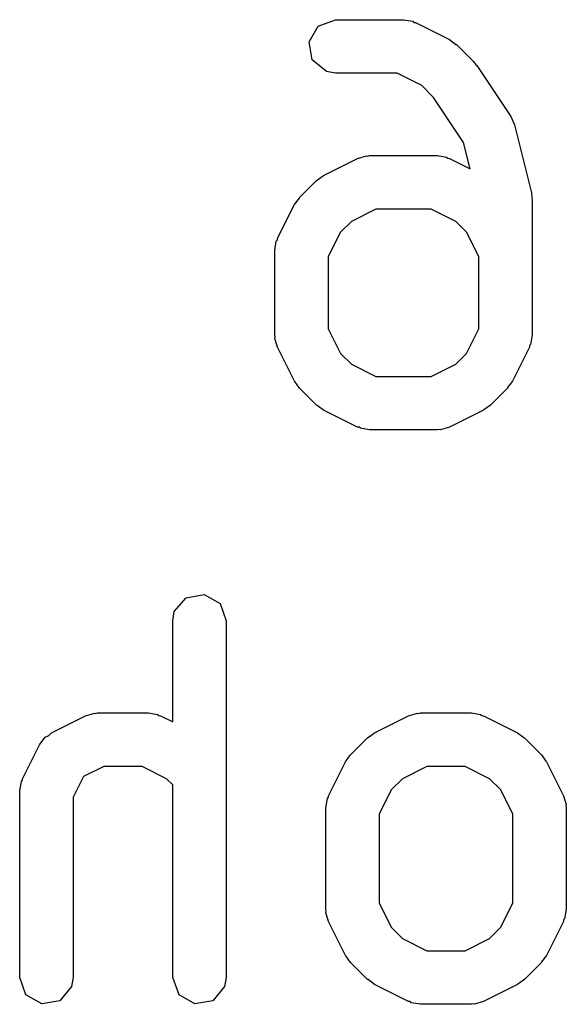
# Model space of a CAD drawing. Extents: x 3.18 to 5.53, y -3.25 to -0.52.
# Tile 11 of 25: x 4.4231 to 4.4834, y -2.0565 to -1.9479. Entities that reach past the tile are written whole.
import ezdxf

# ---------------------------------------------------------------- set-up
doc = ezdxf.new("R2010")
doc.units = 0
doc.header["$MEASUREMENT"] = 0
doc.layers.add('BLACK', color=7, linetype='CONTINUOUS')

msp = doc.modelspace()

# ---------------------------------------------------------------- linework, layer by layer
at = {"layer": 'BLACK', "linetype": 'CONTINUOUS'}
for p, q in [((4.45606, -1.94856), (4.45796, -1.94786)), ((4.45796, -1.94786), (4.46546, -1.94786)), ((4.46546, -1.94786), (4.46647, -1.94804)), ((4.46647, -1.94804), (4.4666, -1.94816)), ((4.4666, -1.94816), (4.46678, -1.94818)), ((4.46678, -1.94818), (4.47053, -1.95005)), ((4.45505, -1.9503), (4.45606, -1.94856)), ((4.4554, -1.95229), (4.45505, -1.9503)), ((4.47053, -1.95005), (4.47123, -1.95058)), ((4.47123, -1.95058), (4.47129, -1.9506)), ((4.47129, -1.9506), (4.47317, -1.95248)), ((4.45695, -1.95359), (4.4554, -1.95229)), ((4.47317, -1.95248), (4.47343, -1.95285)), ((4.45796, -1.95377), (4.45695, -1.95359)), ((4.46476, -1.95377), (4.45796, -1.95377)), ((4.46746, -1.95512), (4.46476, -1.95377)), ((4.47343, -1.95285), (4.47354, -1.95293)), ((4.47354, -1.95293), (4.47729, -1.95855)), ((4.46878, -1.95645), (4.46746, -1.95512)), ((4.47209, -1.9614), (4.46878, -1.95645)), ((4.47729, -1.95855), (4.47768, -1.95946)), ((4.47768, -1.95946), (4.47769, -1.95948)), ((4.47769, -1.95948), (4.47957, -1.96697)), ((4.47282, -1.96432), (4.47209, -1.9614)), ((4.45664, -1.96505), (4.46039, -1.96317)), ((4.46039, -1.96317), (4.46137, -1.96288)), ((4.46137, -1.96288), (4.46154, -1.96292)), ((4.46154, -1.96292), (4.46171, -1.96286)), ((4.46171, -1.96286), (4.4692, -1.96286)), ((4.4692, -1.96286), (4.47021, -1.96304)), ((4.47021, -1.96304), (4.47035, -1.96315)), ((4.47035, -1.96315), (4.47053, -1.96317)), ((4.47053, -1.96317), (4.47282, -1.96432)), ((4.45399, -1.96748), (4.45587, -1.9656)), ((4.45587, -1.9656), (4.45659, -1.9651)), ((4.45659, -1.9651), (4.45664, -1.96505)), ((4.45344, -1.96824), (4.45397, -1.96754)), ((4.45397, -1.96754), (4.45399, -1.96748)), ((4.47957, -1.96697), (4.47961, -1.96756)), ((4.47961, -1.96756), (4.47966, -1.96769)), ((4.47966, -1.96769), (4.47966, -1.98269)), ((4.45157, -1.97199), (4.45344, -1.96824)), ((4.4624, -1.96877), (4.45971, -1.97012)), ((4.46851, -1.96877), (4.4624, -1.96877)), ((4.47121, -1.97012), (4.46851, -1.96877)), ((4.45971, -1.97012), (4.45851, -1.97131)), ((4.4724, -1.97131), (4.47121, -1.97012)), ((4.45125, -1.97331), (4.45143, -1.9723)), ((4.45143, -1.9723), (4.45155, -1.97217)), ((4.45155, -1.97217), (4.45157, -1.97199)), ((4.45851, -1.97131), (4.45716, -1.97401)), ((4.47375, -1.97401), (4.4724, -1.97131)), ((4.45125, -1.98269), (4.45125, -1.97331)), ((4.45716, -1.97401), (4.45716, -1.98199)), ((4.47375, -1.98199), (4.47375, -1.97401)), ((4.45716, -1.98199), (4.45851, -1.98469)), ((4.4724, -1.98469), (4.47375, -1.98199)), ((4.45131, -1.98285), (4.45125, -1.98269)), ((4.45127, -1.98303), (4.45131, -1.98285)), ((4.45157, -1.98401), (4.45127, -1.98303)), ((4.47966, -1.98269), (4.47948, -1.9837)), ((4.45344, -1.98776), (4.45157, -1.98401)), ((4.47934, -1.98401), (4.47747, -1.98776)), ((4.47937, -1.98383), (4.47934, -1.98401)), ((4.47948, -1.9837), (4.47937, -1.98383)), ((4.45851, -1.98469), (4.45971, -1.98589)), ((4.47121, -1.98589), (4.4724, -1.98469)), ((4.45971, -1.98589), (4.4624, -1.98723)), ((4.46851, -1.98723), (4.47121, -1.98589)), ((4.4624, -1.98723), (4.46851, -1.98723)), ((4.45349, -1.9878), (4.45344, -1.98776)), ((4.45399, -1.98853), (4.45349, -1.9878)), ((4.45587, -1.9904), (4.45399, -1.98853)), ((4.47692, -1.98853), (4.47504, -1.9904)), ((4.47694, -1.98847), (4.47692, -1.98853)), ((4.47747, -1.98776), (4.47694, -1.98847)), ((4.45593, -1.99043), (4.45587, -1.9904)), ((4.45664, -1.99095), (4.45593, -1.99043)), ((4.47504, -1.9904), (4.47432, -1.99091)), ((4.46039, -1.99283), (4.45664, -1.99095)), ((4.47427, -1.99095), (4.47053, -1.99283)), ((4.47432, -1.99091), (4.47427, -1.99095)), ((4.46056, -1.99285), (4.46039, -1.99283)), ((4.4607, -1.99296), (4.46056, -1.99285)), ((4.46171, -1.99314), (4.4607, -1.99296)), ((4.47053, -1.99283), (4.46954, -1.99312)), ((4.4692, -1.99314), (4.46171, -1.99314)), ((4.46937, -1.99308), (4.4692, -1.99314)), ((4.46954, -1.99312), (4.46937, -1.99308)), ((4.44148, -2.01165), (4.44347, -2.0113)), ((4.44347, -2.0113), (4.44522, -2.01231)), ((4.44018, -2.01319), (4.44148, -2.01165)), ((4.44522, -2.01231), (4.44591, -2.0142)), ((4.44001, -2.0142), (4.44018, -2.01319)), ((4.44001, -2.02536), (4.44001, -2.0142)), ((4.44591, -2.0142), (4.44591, -2.05357)), ((4.43039, -2.02469), (4.43137, -2.02439)), ((4.43137, -2.02439), (4.43154, -2.02443)), ((4.43154, -2.02443), (4.43171, -2.02437)), ((4.43171, -2.02437), (4.43733, -2.02437)), ((4.43733, -2.02437), (4.43834, -2.02455)), ((4.46601, -2.02469), (4.46699, -2.02439)), ((4.46699, -2.02439), (4.46716, -2.02443)), ((4.46716, -2.02443), (4.46733, -2.02437)), ((4.46733, -2.02437), (4.47295, -2.02437)), ((4.47295, -2.02437), (4.47396, -2.02455)), ((4.42664, -2.02656), (4.43039, -2.02469)), ((4.43834, -2.02455), (4.43848, -2.02467)), ((4.43848, -2.02467), (4.43865, -2.02469)), ((4.43865, -2.02469), (4.44001, -2.02536)), ((4.46226, -2.02656), (4.46601, -2.02469)), ((4.47396, -2.02455), (4.4741, -2.02467)), ((4.4741, -2.02467), (4.47427, -2.02469)), ((4.47427, -2.02469), (4.47802, -2.02656)), ((4.42634, -2.02688), (4.42664, -2.02656)), ((4.46149, -2.02711), (4.46222, -2.02661)), ((4.46222, -2.02661), (4.46226, -2.02656)), ((4.47802, -2.02656), (4.47873, -2.02709)), ((4.42532, -2.02788), (4.42593, -2.02706)), ((4.42593, -2.02706), (4.42634, -2.02688)), ((4.45962, -2.02899), (4.46149, -2.02711)), ((4.47873, -2.02709), (4.47879, -2.02711)), ((4.47879, -2.02711), (4.48067, -2.02899)), ((4.42344, -2.03163), (4.42532, -2.02788)), ((4.45719, -2.03351), (4.45906, -2.02976)), ((4.45906, -2.02976), (4.45959, -2.02905)), ((4.45959, -2.02905), (4.45962, -2.02899)), ((4.48067, -2.02899), (4.48117, -2.02971)), ((4.48117, -2.02971), (4.48122, -2.02976)), ((4.48122, -2.02976), (4.48309, -2.03351)), ((4.43241, -2.03028), (4.43016, -2.0314)), ((4.43664, -2.03028), (4.43241, -2.03028)), ((4.43933, -2.03163), (4.43664, -2.03028)), ((4.46803, -2.03028), (4.46533, -2.03163)), ((4.47226, -2.03028), (4.46803, -2.03028)), ((4.47495, -2.03163), (4.47226, -2.03028)), ((4.42313, -2.03295), (4.42331, -2.03194)), ((4.42331, -2.03194), (4.42342, -2.03181)), ((4.42342, -2.03181), (4.42344, -2.03163)), ((4.43016, -2.0314), (4.42904, -2.03365)), ((4.44001, -2.0323), (4.43933, -2.03163)), ((4.46533, -2.03163), (4.46413, -2.03283)), ((4.47615, -2.03283), (4.47495, -2.03163)), ((4.42313, -2.05357), (4.42313, -2.03295)), ((4.44001, -2.05357), (4.44001, -2.0323)), ((4.46413, -2.03283), (4.46278, -2.03552)), ((4.4775, -2.03552), (4.47615, -2.03283)), ((4.42904, -2.03365), (4.42904, -2.05357)), ((4.45688, -2.03483), (4.45706, -2.03382)), ((4.45706, -2.03382), (4.45717, -2.03368)), ((4.45717, -2.03368), (4.45719, -2.03351)), ((4.48309, -2.03351), (4.48339, -2.03449)), ((4.45688, -2.04607), (4.45688, -2.03483)), ((4.48339, -2.03449), (4.48335, -2.03466)), ((4.48335, -2.03466), (4.48341, -2.03483)), ((4.48341, -2.03483), (4.48341, -2.04607)), ((4.46278, -2.03552), (4.46278, -2.04538)), ((4.4775, -2.04538), (4.4775, -2.03552)), ((4.45694, -2.04624), (4.45688, -2.04607)), ((4.4569, -2.04641), (4.45694, -2.04624)), ((4.46278, -2.04538), (4.46413, -2.04807)), ((4.47615, -2.04807), (4.4775, -2.04538)), ((4.48341, -2.04607), (4.48323, -2.04708)), ((4.45719, -2.04739), (4.4569, -2.04641)), ((4.48311, -2.04722), (4.48309, -2.04739)), ((4.48323, -2.04708), (4.48311, -2.04722)), ((4.45906, -2.05114), (4.45719, -2.04739)), ((4.46413, -2.04807), (4.46533, -2.04927)), ((4.47495, -2.04927), (4.47615, -2.04807)), ((4.48309, -2.04739), (4.48122, -2.05114)), ((4.46533, -2.04927), (4.46803, -2.05062)), ((4.47226, -2.05062), (4.47495, -2.04927)), ((4.45911, -2.05119), (4.45906, -2.05114)), ((4.45962, -2.05191), (4.45911, -2.05119)), ((4.46803, -2.05062), (4.47226, -2.05062)), ((4.48122, -2.05114), (4.48069, -2.05185)), ((4.46149, -2.05379), (4.45962, -2.05191)), ((4.48067, -2.05191), (4.47879, -2.05379)), ((4.48069, -2.05185), (4.48067, -2.05191)), ((4.42382, -2.05547), (4.42313, -2.05357)), ((4.42904, -2.05357), (4.42886, -2.05458)), ((4.4407, -2.05547), (4.44001, -2.05357)), ((4.44591, -2.05357), (4.44573, -2.05458)), ((4.46155, -2.05381), (4.46149, -2.05379)), ((4.46226, -2.05434), (4.46155, -2.05381)), ((4.47879, -2.05379), (4.47807, -2.05429)), ((4.42886, -2.05458), (4.42756, -2.05613)), ((4.44573, -2.05458), (4.44443, -2.05613)), ((4.46601, -2.05621), (4.46226, -2.05434)), ((4.47802, -2.05434), (4.47427, -2.05621)), ((4.47807, -2.05429), (4.47802, -2.05434)), ((4.42557, -2.05648), (4.42382, -2.05547)), ((4.44245, -2.05648), (4.4407, -2.05547)), ((4.42756, -2.05613), (4.42557, -2.05648)), ((4.44443, -2.05613), (4.44245, -2.05648)), ((4.46618, -2.05623), (4.46601, -2.05621)), ((4.46632, -2.05635), (4.46618, -2.05623)), ((4.46733, -2.05653), (4.46632, -2.05635)), ((4.47295, -2.05653), (4.46733, -2.05653)), ((4.47312, -2.05647), (4.47295, -2.05653)), ((4.47329, -2.05651), (4.47312, -2.05647)), ((4.47427, -2.05621), (4.47329, -2.05651))]:
    msp.add_line(p, q, dxfattribs=at)

doc.saveas('drawing.dxf')
